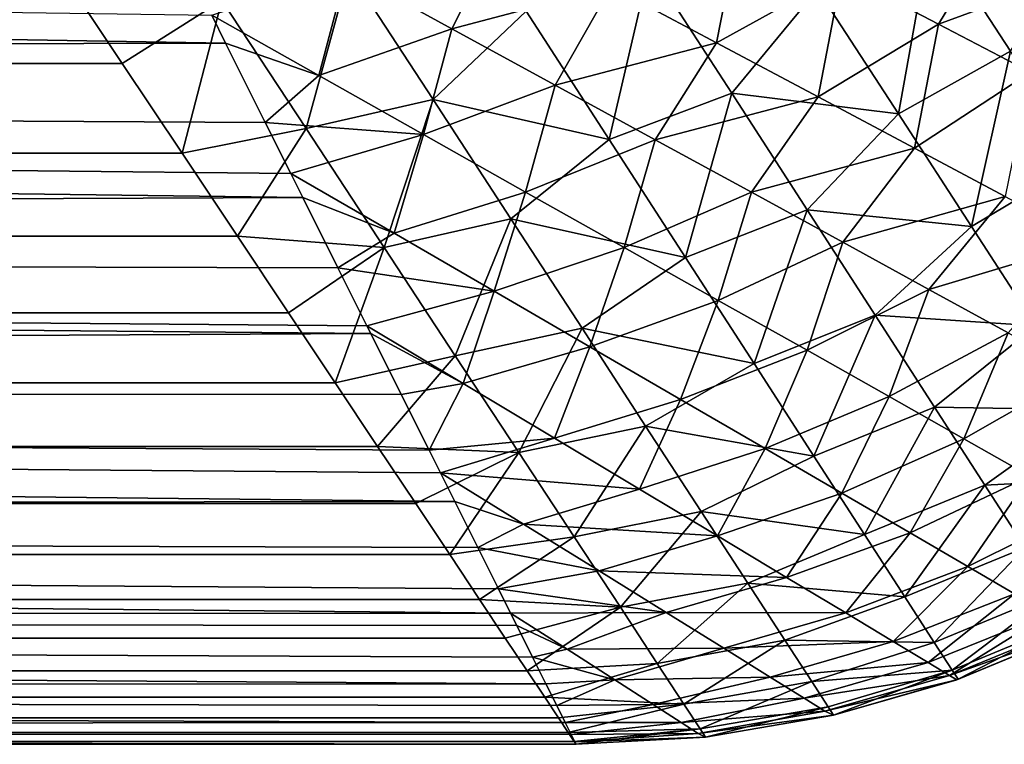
# Model space of a CAD drawing. Extents: x -551 to 551, y -297 to 194.
# Tile 104 of 163: x 497.019 to 497.87, y -194.5 to -193.873. Entities that reach past the tile are written whole.
import ezdxf

# ---------------------------------------------------------------- set-up
doc = ezdxf.new("R2010")
doc.units = 0
doc.header["$LTSCALE"] = 70.117983
for name, color, linetype in [('104', 7, 'CONTINUOUS'), ('13', 7, 'CONTINUOUS'), ('17', 7, 'CONTINUOUS'), ('24', 7, 'CONTINUOUS'), ('5', 7, 'CONTINUOUS'), ('9', 7, 'CONTINUOUS')]:
    doc.layers.add(name, color=color, linetype=linetype)

msp = doc.modelspace()

# ---------------------------------------------------------------- linework, layer by layer
at = {"layer": '104', "color": 7, "linetype": 'CONTINUOUS'}
for points in [[(497.72971, -193.83352, 0.67149), (497.86895, -193.78525, 0.7332), (497.81357, -193.87722, 0.75906), (497.72971, -193.83352, 0.67149)], [(497.86895, -193.78525, 0.7332), (497.95026, -193.82693, 0.83103), (497.81357, -193.87722, 0.75906), (497.86895, -193.78525, 0.7332)], [(497.30131, -193.83115, 0.51679), (497.43616, -193.79457, 0.51654), (497.39265, -193.88116, 0.57519), (497.30131, -193.83115, 0.51679)], [(497.43616, -193.79457, 0.51654), (497.5303, -193.8447, 0.58502), (497.39265, -193.88116, 0.57519), (497.43616, -193.79457, 0.51654)], [(497.5303, -193.8447, 0.58502), (497.64209, -193.7879, 0.59152), (497.62157, -193.89328, 0.66155), (497.5303, -193.8447, 0.58502)], [(497.64209, -193.7879, 0.59152), (497.72971, -193.83352, 0.67149), (497.62157, -193.89328, 0.66155), (497.64209, -193.7879, 0.59152)], [(497.81357, -193.87722, 0.75906), (497.95026, -193.82693, 0.83103), (497.89301, -193.91871, 0.85426), (497.81357, -193.87722, 0.75906)], [(497.18479, -193.86957, 0.54251), (497.30131, -193.83115, 0.51679), (497.27735, -193.92168, 0.59578), (497.18479, -193.86957, 0.54251)], [(497.30131, -193.83115, 0.51679), (497.39265, -193.88116, 0.57519), (497.27735, -193.92168, 0.59578), (497.30131, -193.83115, 0.51679)], [(497.62157, -193.89328, 0.66155), (497.72971, -193.83352, 0.67149), (497.7093, -193.93999, 0.74632), (497.62157, -193.89328, 0.66155)], [(497.72971, -193.83352, 0.67149), (497.81357, -193.87722, 0.75906), (497.7093, -193.93999, 0.74632), (497.72971, -193.83352, 0.67149)], [(497.39265, -193.88116, 0.57519), (497.5303, -193.8447, 0.58502), (497.48187, -193.92992, 0.64111), (497.39265, -193.88116, 0.57519)], [(497.5303, -193.8447, 0.58502), (497.62157, -193.89328, 0.66155), (497.48187, -193.92992, 0.64111), (497.5303, -193.8447, 0.58502)], [(497.19679, -193.89357, 0.56544), (497.18479, -193.86957, 0.54251), (497.27735, -193.92168, 0.59578), (497.19679, -193.89357, 0.56544)], [(497.7093, -193.93999, 0.74632), (497.81357, -193.87722, 0.75906), (497.79276, -193.98449, 0.83941), (497.7093, -193.93999, 0.74632)], [(497.81357, -193.87722, 0.75906), (497.89301, -193.91871, 0.85426), (497.79276, -193.98449, 0.83941), (497.81357, -193.87722, 0.75906)], [(497.27735, -193.92168, 0.59578), (497.39265, -193.88116, 0.57519), (497.36804, -193.97279, 0.65706), (497.27735, -193.92168, 0.59578)], [(497.39265, -193.88116, 0.57519), (497.48187, -193.92992, 0.64111), (497.36804, -193.97279, 0.65706), (497.39265, -193.88116, 0.57519)], [(497.2312, -193.9624, 0.63568), (497.19679, -193.89357, 0.56544), (497.27735, -193.92168, 0.59578), (497.2312, -193.9624, 0.63568)], [(497.48187, -193.92992, 0.64111), (497.62157, -193.89328, 0.66155), (497.56839, -193.97716, 0.71475), (497.48187, -193.92992, 0.64111)], [(497.62157, -193.89328, 0.66155), (497.7093, -193.93999, 0.74632), (497.56839, -193.97716, 0.71475), (497.62157, -193.89328, 0.66155)], [(497.2312, -193.9624, 0.63568), (497.27735, -193.92168, 0.59578), (497.36804, -193.97279, 0.65706), (497.2312, -193.9624, 0.63568)], [(497.79276, -193.98449, 0.83941), (497.89301, -193.91871, 0.85426), (497.87115, -194.02637, 0.94086), (497.79276, -193.98449, 0.83941)], [(497.36804, -193.97279, 0.65706), (497.48187, -193.92992, 0.64111), (497.45635, -194.02246, 0.72645), (497.36804, -193.97279, 0.65706)], [(497.48187, -193.92992, 0.64111), (497.56839, -193.97716, 0.71475), (497.45635, -194.02246, 0.72645), (497.48187, -193.92992, 0.64111)], [(497.56839, -193.97716, 0.71475), (497.7093, -193.93999, 0.74632), (497.65158, -194.0226, 0.7963), (497.56839, -193.97716, 0.71475)], [(497.7093, -193.93999, 0.74632), (497.79276, -193.98449, 0.83941), (497.65158, -194.0226, 0.7963), (497.7093, -193.93999, 0.74632)], [(497.25317, -194.00635, 0.68436), (497.2312, -193.9624, 0.63568), (497.36804, -193.97279, 0.65706), (497.25317, -194.00635, 0.68436)], [(497.25317, -194.00635, 0.68436), (497.36804, -193.97279, 0.65706), (497.34253, -194.05809, 0.74871), (497.25317, -194.00635, 0.68436)], [(497.36804, -193.97279, 0.65706), (497.45635, -194.02246, 0.72645), (497.34253, -194.05809, 0.74871), (497.36804, -193.97279, 0.65706)], [(497.45635, -194.02246, 0.72645), (497.56839, -193.97716, 0.71475), (497.54158, -194.07035, 0.80418), (497.45635, -194.02246, 0.72645)], [(497.56839, -193.97716, 0.71475), (497.65158, -194.0226, 0.7963), (497.54158, -194.07035, 0.80418), (497.56839, -193.97716, 0.71475)], [(497.65158, -194.0226, 0.7963), (497.79276, -193.98449, 0.83941), (497.73074, -194.06587, 0.88584), (497.65158, -194.0226, 0.7963)], [(497.79276, -193.98449, 0.83941), (497.87115, -194.02637, 0.94086), (497.73074, -194.06587, 0.88584), (497.79276, -193.98449, 0.83941)], [(497.26363, -194.02727, 0.7087), (497.25317, -194.00635, 0.68436), (497.34253, -194.05809, 0.74871), (497.26363, -194.02727, 0.7087)], [(497.34253, -194.05809, 0.74871), (497.45635, -194.02246, 0.72645), (497.42902, -194.10828, 0.82196), (497.34253, -194.05809, 0.74871)], [(497.45635, -194.02246, 0.72645), (497.54158, -194.07035, 0.80418), (497.42902, -194.10828, 0.82196), (497.45635, -194.02246, 0.72645)], [(497.54158, -194.07035, 0.80418), (497.65158, -194.0226, 0.7963), (497.62299, -194.11609, 0.8904), (497.54158, -194.07035, 0.80418)], [(497.65158, -194.0226, 0.7963), (497.73074, -194.06587, 0.88584), (497.62299, -194.11609, 0.8904), (497.65158, -194.0226, 0.7963)], [(497.29405, -194.08809, 0.78428), (497.26363, -194.02727, 0.7087), (497.34253, -194.05809, 0.74871), (497.29405, -194.08809, 0.78428)], [(497.73074, -194.06587, 0.88584), (497.87115, -194.02637, 0.94086), (497.80508, -194.10659, 0.98339), (497.73074, -194.06587, 0.88584)], [(497.87115, -194.02637, 0.94086), (497.94357, -194.06519, 1.05056), (497.80508, -194.10659, 0.98339), (497.87115, -194.02637, 0.94086)], [(497.29405, -194.08809, 0.78428), (497.34253, -194.05809, 0.74871), (497.42902, -194.10828, 0.82196), (497.29405, -194.08809, 0.78428)], [(497.62299, -194.11609, 0.8904), (497.73074, -194.06587, 0.88584), (497.69974, -194.15926, 0.98518), (497.62299, -194.11609, 0.8904)], [(497.73074, -194.06587, 0.88584), (497.80508, -194.10659, 0.98339), (497.69974, -194.15926, 0.98518), (497.73074, -194.06587, 0.88584)], [(497.80508, -194.10659, 0.98339), (497.94357, -194.06519, 1.05056), (497.87375, -194.1443, 1.08885), (497.80508, -194.10659, 0.98339)], [(497.42902, -194.10828, 0.82196), (497.54158, -194.07035, 0.80418), (497.51194, -194.15634, 0.90411), (497.42902, -194.10828, 0.82196)], [(497.54158, -194.07035, 0.80418), (497.62299, -194.11609, 0.8904), (497.51194, -194.15634, 0.90411), (497.54158, -194.07035, 0.80418)], [(497.31909, -194.13819, 0.85268), (497.29405, -194.08809, 0.78428), (497.42902, -194.10828, 0.82196), (497.31909, -194.13819, 0.85268)], [(497.31909, -194.13819, 0.85268), (497.42902, -194.10828, 0.82196), (497.40231, -194.18801, 0.93005), (497.31909, -194.13819, 0.85268)], [(497.42902, -194.10828, 0.82196), (497.51194, -194.15634, 0.90411), (497.40231, -194.18801, 0.93005), (497.42902, -194.10828, 0.82196)], [(497.69974, -194.15926, 0.98518), (497.80508, -194.10659, 0.98339), (497.77089, -194.19935, 1.08847), (497.69974, -194.15926, 0.98518)], [(497.80508, -194.10659, 0.98339), (497.87375, -194.1443, 1.08885), (497.77089, -194.19935, 1.08847), (497.80508, -194.10659, 0.98339)], [(497.51194, -194.15634, 0.90411), (497.62299, -194.11609, 0.8904), (497.59041, -194.20181, 0.99531), (497.51194, -194.15634, 0.90411)], [(497.62299, -194.11609, 0.8904), (497.69974, -194.15926, 0.98518), (497.59041, -194.20181, 0.99531), (497.62299, -194.11609, 0.8904)], [(497.32241, -194.14481, 0.8622), (497.31909, -194.13819, 0.85268), (497.40231, -194.18801, 0.93005), (497.32241, -194.14481, 0.8622)], [(497.34869, -194.19738, 0.94223), (497.32241, -194.14481, 0.8622), (497.40231, -194.18801, 0.93005), (497.34869, -194.19738, 0.94223)], [(497.77089, -194.19935, 1.08847), (497.87375, -194.1443, 1.08885), (497.83548, -194.23583, 1.20002), (497.77089, -194.19935, 1.08847)], [(497.87375, -194.1443, 1.08885), (497.93587, -194.17851, 1.20195), (497.83548, -194.23583, 1.20002), (497.87375, -194.1443, 1.08885)], [(497.40231, -194.18801, 0.93005), (497.51194, -194.15634, 0.90411), (497.48126, -194.23531, 1.01687), (497.40231, -194.18801, 0.93005)], [(497.51194, -194.15634, 0.90411), (497.59041, -194.20181, 0.99531), (497.48126, -194.23531, 1.01687), (497.51194, -194.15634, 0.90411)], [(497.59041, -194.20181, 0.99531), (497.69974, -194.15926, 0.98518), (497.66343, -194.24416, 1.09553), (497.59041, -194.20181, 0.99531)], [(497.69974, -194.15926, 0.98518), (497.77089, -194.19935, 1.08847), (497.66343, -194.24416, 1.09553), (497.69974, -194.15926, 0.98518)], [(497.83548, -194.23583, 1.20002), (497.93587, -194.17851, 1.20195), (497.89248, -194.26812, 1.31939), (497.83548, -194.23583, 1.20002)], [(497.37289, -194.24578, 1.02416), (497.34869, -194.19738, 0.94223), (497.40231, -194.18801, 0.93005), (497.37289, -194.24578, 1.02416)], [(497.37289, -194.24578, 1.02416), (497.40231, -194.18801, 0.93005), (497.48126, -194.23531, 1.01687), (497.37289, -194.24578, 1.02416)], [(497.48126, -194.23531, 1.01687), (497.59041, -194.20181, 0.99531), (497.55496, -194.27945, 1.11308), (497.48126, -194.23531, 1.01687)], [(497.59041, -194.20181, 0.99531), (497.66343, -194.24416, 1.09553), (497.55496, -194.27945, 1.11308), (497.59041, -194.20181, 0.99531)], [(497.66343, -194.24416, 1.09553), (497.77089, -194.19935, 1.08847), (497.72993, -194.28279, 1.20458), (497.66343, -194.24416, 1.09553)], [(497.77089, -194.19935, 1.08847), (497.83548, -194.23583, 1.20002), (497.72993, -194.28279, 1.20458), (497.77089, -194.19935, 1.08847)], [(497.38264, -194.26529, 1.05991), (497.37289, -194.24578, 1.02416), (497.48126, -194.23531, 1.01687), (497.38264, -194.26529, 1.05991)], [(497.38264, -194.26529, 1.05991), (497.48126, -194.23531, 1.01687), (497.55496, -194.27945, 1.11308), (497.38264, -194.26529, 1.05991)], [(497.72993, -194.28279, 1.20458), (497.83548, -194.23583, 1.20002), (497.78882, -194.31707, 1.32203), (497.72993, -194.28279, 1.20458)], [(497.83548, -194.23583, 1.20002), (497.89248, -194.26812, 1.31939), (497.78882, -194.31707, 1.32203), (497.83548, -194.23583, 1.20002)], [(497.55496, -194.27945, 1.11308), (497.66343, -194.24416, 1.09553), (497.62231, -194.3198, 1.21851), (497.55496, -194.27945, 1.11308)], [(497.66343, -194.24416, 1.09553), (497.72993, -194.28279, 1.20458), (497.62231, -194.3198, 1.21851), (497.66343, -194.24416, 1.09553)], [(497.39498, -194.28997, 1.1078), (497.38264, -194.26529, 1.05991), (497.45439, -194.30951, 1.15074), (497.39498, -194.28997, 1.1078)], [(497.38264, -194.26529, 1.05991), (497.55496, -194.27945, 1.11308), (497.45439, -194.30951, 1.15074), (497.38264, -194.26529, 1.05991)], [(497.78882, -194.31707, 1.32203), (497.89248, -194.26812, 1.31939), (497.83895, -194.34632, 1.44717), (497.78882, -194.31707, 1.32203)], [(497.89248, -194.26812, 1.31939), (497.94088, -194.29561, 1.4459), (497.83895, -194.34632, 1.44717), (497.89248, -194.26812, 1.31939)], [(497.55496, -194.27945, 1.11308), (497.62231, -194.3198, 1.21851), (497.45439, -194.30951, 1.15074), (497.55496, -194.27945, 1.11308)], [(497.62231, -194.3198, 1.21851), (497.72993, -194.28279, 1.20458), (497.68211, -194.35567, 1.33275), (497.62231, -194.3198, 1.21851)], [(497.72993, -194.28279, 1.20458), (497.78882, -194.31707, 1.32203), (497.68211, -194.35567, 1.33275), (497.72993, -194.28279, 1.20458)], [(497.41497, -194.32994, 1.19296), (497.39498, -194.28997, 1.1078), (497.45439, -194.30951, 1.15074), (497.41497, -194.32994, 1.19296)], [(497.83895, -194.34632, 1.44717), (497.94088, -194.29561, 1.4459), (497.87928, -194.36991, 1.57899), (497.83895, -194.34632, 1.44717)], [(497.41497, -194.32994, 1.19296), (497.45439, -194.30951, 1.15074), (497.51981, -194.35007, 1.25095), (497.41497, -194.32994, 1.19296)], [(497.45439, -194.30951, 1.15074), (497.62231, -194.3198, 1.21851), (497.51981, -194.35007, 1.25095), (497.45439, -194.30951, 1.15074)], [(497.62231, -194.3198, 1.21851), (497.68211, -194.35567, 1.33275), (497.51981, -194.35007, 1.25095), (497.62231, -194.3198, 1.21851)], [(497.68211, -194.35567, 1.33275), (497.78882, -194.31707, 1.32203), (497.73315, -194.38635, 1.45512), (497.68211, -194.35567, 1.33275)], [(497.78882, -194.31707, 1.32203), (497.83895, -194.34632, 1.44717), (497.73315, -194.38635, 1.45512), (497.78882, -194.31707, 1.32203)], [(497.43284, -194.36569, 1.27944), (497.41497, -194.32994, 1.19296), (497.51981, -194.35007, 1.25095), (497.43284, -194.36569, 1.27944)], [(497.73315, -194.38635, 1.45512), (497.83895, -194.34632, 1.44717), (497.7743, -194.41112, 1.58455), (497.73315, -194.38635, 1.45512)], [(497.83895, -194.34632, 1.44717), (497.87928, -194.36991, 1.57899), (497.7743, -194.41112, 1.58455), (497.83895, -194.34632, 1.44717)], [(497.43284, -194.36569, 1.27944), (497.51981, -194.35007, 1.25095), (497.57796, -194.38613, 1.3599), (497.43284, -194.36569, 1.27944)], [(497.51981, -194.35007, 1.25095), (497.68211, -194.35567, 1.33275), (497.57796, -194.38613, 1.3599), (497.51981, -194.35007, 1.25095)], [(497.68211, -194.35567, 1.33275), (497.73315, -194.38635, 1.45512), (497.57796, -194.38613, 1.3599), (497.68211, -194.35567, 1.33275)], [(497.44328, -194.38656, 1.33601), (497.43284, -194.36569, 1.27944), (497.57796, -194.38613, 1.3599), (497.44328, -194.38656, 1.33601)], [(497.7743, -194.41112, 1.58455), (497.87928, -194.36991, 1.57899), (497.80452, -194.42934, 1.71968), (497.7743, -194.41112, 1.58455)], [(497.87928, -194.36991, 1.57899), (497.90884, -194.38724, 1.71618), (497.80452, -194.42934, 1.71968), (497.87928, -194.36991, 1.57899)], [(497.44328, -194.38656, 1.33601), (497.57796, -194.38613, 1.3599), (497.49216, -194.41769, 1.43399), (497.44328, -194.38656, 1.33601)], [(497.44861, -194.39722, 1.3671), (497.44328, -194.38656, 1.33601), (497.49216, -194.41769, 1.43399), (497.44861, -194.39722, 1.3671)], [(497.57796, -194.38613, 1.3599), (497.62766, -194.41697, 1.47691), (497.49216, -194.41769, 1.43399), (497.57796, -194.38613, 1.3599)], [(497.57796, -194.38613, 1.3599), (497.73315, -194.38635, 1.45512), (497.62766, -194.41697, 1.47691), (497.57796, -194.38613, 1.3599)], [(497.73315, -194.38635, 1.45512), (497.7743, -194.41112, 1.58455), (497.62766, -194.41697, 1.47691), (497.73315, -194.38635, 1.45512)], [(497.80452, -194.42934, 1.71968), (497.90884, -194.38724, 1.71618), (497.823, -194.44049, 1.85881), (497.80452, -194.42934, 1.71968)], [(497.90884, -194.38724, 1.71618), (497.9269, -194.39784, 1.85712), (497.823, -194.44049, 1.85881), (497.90884, -194.38724, 1.71618)], [(497.46226, -194.42451, 1.45572), (497.44861, -194.39722, 1.3671), (497.49216, -194.41769, 1.43399), (497.46226, -194.42451, 1.45572)], [(497.9269, -194.39784, 1.85712), (497.93297, -194.40141, 2), (497.823, -194.44049, 1.85881), (497.9269, -194.39784, 1.85712)], [(497.93297, -194.40141, 2), (497.82922, -194.44425, 2), (497.823, -194.44049, 1.85881), (497.93297, -194.40141, 2)], [(497.62766, -194.41697, 1.47691), (497.7743, -194.41112, 1.58455), (497.66775, -194.44188, 1.60094), (497.62766, -194.41697, 1.47691)], [(497.7743, -194.41112, 1.58455), (497.80452, -194.42934, 1.71968), (497.66775, -194.44188, 1.60094), (497.7743, -194.41112, 1.58455)], [(497.46226, -194.42451, 1.45572), (497.49216, -194.41769, 1.43399), (497.53342, -194.44421, 1.53857), (497.46226, -194.42451, 1.45572)], [(497.4738, -194.44761, 1.54522), (497.46226, -194.42451, 1.45572), (497.53342, -194.44421, 1.53857), (497.4738, -194.44761, 1.54522)], [(497.49216, -194.41769, 1.43399), (497.62766, -194.41697, 1.47691), (497.53342, -194.44421, 1.53857), (497.49216, -194.41769, 1.43399)], [(497.62766, -194.41697, 1.47691), (497.66775, -194.44188, 1.60094), (497.53342, -194.44421, 1.53857), (497.62766, -194.41697, 1.47691)], [(497.66775, -194.44188, 1.60094), (497.80452, -194.42934, 1.71968), (497.69722, -194.4602, 1.73062), (497.66775, -194.44188, 1.60094)], [(497.80452, -194.42934, 1.71968), (497.823, -194.44049, 1.85881), (497.69722, -194.4602, 1.73062), (497.80452, -194.42934, 1.71968)], [(497.53342, -194.44421, 1.53857), (497.66775, -194.44188, 1.60094), (497.56656, -194.46552, 1.64869), (497.53342, -194.44421, 1.53857)], [(497.66775, -194.44188, 1.60094), (497.69722, -194.4602, 1.73062), (497.56656, -194.46552, 1.64869), (497.66775, -194.44188, 1.60094)], [(497.69722, -194.4602, 1.73062), (497.823, -194.44049, 1.85881), (497.71525, -194.47142, 1.86428), (497.69722, -194.4602, 1.73062)], [(497.823, -194.44049, 1.85881), (497.82922, -194.44425, 2), (497.71525, -194.47142, 1.86428), (497.823, -194.44049, 1.85881)], [(497.48324, -194.46648, 1.63536), (497.4738, -194.44761, 1.54522), (497.53342, -194.44421, 1.53857), (497.48324, -194.46648, 1.63536)], [(497.48324, -194.46648, 1.63536), (497.53342, -194.44421, 1.53857), (497.56656, -194.46552, 1.64869), (497.48324, -194.46648, 1.63536)], [(497.82922, -194.44425, 2), (497.72252, -194.47493, 2), (497.71525, -194.47142, 1.86428), (497.82922, -194.44425, 2)], [(497.49058, -194.48115, 1.72608), (497.48324, -194.46648, 1.63536), (497.56656, -194.46552, 1.64869), (497.49058, -194.48115, 1.72608)], [(497.49058, -194.48115, 1.72608), (497.56656, -194.46552, 1.64869), (497.59083, -194.48113, 1.76321), (497.49058, -194.48115, 1.72608)], [(497.56656, -194.46552, 1.64869), (497.69722, -194.4602, 1.73062), (497.59083, -194.48113, 1.76321), (497.56656, -194.46552, 1.64869)], [(497.69722, -194.4602, 1.73062), (497.71525, -194.47142, 1.86428), (497.59083, -194.48113, 1.76321), (497.69722, -194.4602, 1.73062)], [(497.59083, -194.48113, 1.76321), (497.71525, -194.47142, 1.86428), (497.60565, -194.49066, 1.88082), (497.59083, -194.48113, 1.76321)], [(497.71525, -194.47142, 1.86428), (497.72252, -194.47493, 2), (497.60565, -194.49066, 1.88082), (497.71525, -194.47142, 1.86428)], [(497.72252, -194.47493, 2), (497.61196, -194.49371, 2), (497.60565, -194.49066, 1.88082), (497.72252, -194.47493, 2)], [(497.49581, -194.49163, 1.81718), (497.49058, -194.48115, 1.72608), (497.59083, -194.48113, 1.76321), (497.49581, -194.49163, 1.81718)], [(497.49581, -194.49163, 1.81718), (497.59083, -194.48113, 1.76321), (497.60565, -194.49066, 1.88082), (497.49581, -194.49163, 1.81718)], [(497.49895, -194.4979, 1.90842), (497.49581, -194.49163, 1.81718), (497.60565, -194.49066, 1.88082), (497.49895, -194.4979, 1.90842)], [(497.61196, -194.49371, 2), (497.49895, -194.4979, 1.90842), (497.60565, -194.49066, 1.88082), (497.61196, -194.49371, 2)], [(497.61196, -194.49371, 2), (497.5, -194.5, 2), (497.49895, -194.4979, 1.90842), (497.61196, -194.49371, 2)]]:
    msp.add_3dface(points, dxfattribs=at)
at = {"layer": '13', "color": 7, "linetype": 'CONTINUOUS'}
for points in [[(-497.05201, -193.82802, 45.39218), (-497.10751, -193.91126, 45.28489), (497.05201, -193.82802, 45.39218), (-497.05201, -193.82802, 45.39218)], [(497.05201, -193.82802, 45.39218), (-497.10751, -193.91126, 45.28489), (497.10751, -193.91126, 45.28489), (497.05201, -193.82802, 45.39218)], [(-497.13838, -193.95757, 45.22056), (-497.1592, -193.98879, 45.17508), (497.10751, -193.91126, 45.28489), (-497.13838, -193.95757, 45.22056)], [(497.10751, -193.91126, 45.28489), (-497.1592, -193.98879, 45.17508), (497.1592, -193.98879, 45.17508), (497.10751, -193.91126, 45.28489)], [(-497.10751, -193.91126, 45.28489), (-497.13838, -193.95757, 45.22056), (497.10751, -193.91126, 45.28489), (-497.10751, -193.91126, 45.28489)], [(-497.1592, -193.98879, 45.17508), (-497.20708, -194.06062, 45.06309), (497.1592, -193.98879, 45.17508), (-497.1592, -193.98879, 45.17508)], [(497.1592, -193.98879, 45.17508), (-497.20708, -194.06062, 45.06309), (497.20708, -194.06062, 45.06309), (497.1592, -193.98879, 45.17508)], [(-497.20708, -194.06062, 45.06309), (-497.2512, -194.1268, 44.94911), (497.20708, -194.06062, 45.06309), (-497.20708, -194.06062, 45.06309)], [(497.20708, -194.06062, 45.06309), (-497.2512, -194.1268, 44.94911), (497.2512, -194.1268, 44.94911), (497.20708, -194.06062, 45.06309)], [(-497.26521, -194.14781, 44.91035), (-497.29158, -194.18736, 44.83345), (497.2512, -194.1268, 44.94911), (-497.26521, -194.14781, 44.91035)], [(497.2512, -194.1268, 44.94911), (-497.29158, -194.18736, 44.83345), (497.29158, -194.18736, 44.83345), (497.2512, -194.1268, 44.94911)], [(-497.2512, -194.1268, 44.94911), (-497.26521, -194.14781, 44.91035), (497.2512, -194.1268, 44.94911), (-497.2512, -194.1268, 44.94911)], [(-497.29158, -194.18736, 44.83345), (-497.32825, -194.24238, 44.71629), (497.29158, -194.18736, 44.83345), (-497.29158, -194.18736, 44.83345)], [(497.29158, -194.18736, 44.83345), (-497.32825, -194.24238, 44.71629), (497.32825, -194.24238, 44.71629), (497.29158, -194.18736, 44.83345)], [(-497.32825, -194.24238, 44.71629), (-497.36127, -194.2919, 44.59785), (497.32825, -194.24238, 44.71629), (-497.32825, -194.24238, 44.71629)], [(497.32825, -194.24238, 44.71629), (-497.36127, -194.2919, 44.59785), (497.36127, -194.2919, 44.59785), (497.32825, -194.24238, 44.71629)], [(-497.38634, -194.32951, 44.49692), (-497.39066, -194.33599, 44.47835), (497.36127, -194.2919, 44.59785), (-497.38634, -194.32951, 44.49692)], [(497.36127, -194.2919, 44.59785), (-497.39066, -194.33599, 44.47835), (497.39066, -194.33599, 44.47835), (497.36127, -194.2919, 44.59785)], [(-497.36127, -194.2919, 44.59785), (-497.38634, -194.32951, 44.49692), (497.36127, -194.2919, 44.59785), (-497.36127, -194.2919, 44.59785)], [(-497.39066, -194.33599, 44.47835), (-497.41648, -194.37472, 44.35788), (497.39066, -194.33599, 44.47835), (-497.39066, -194.33599, 44.47835)], [(497.39066, -194.33599, 44.47835), (-497.41648, -194.37472, 44.35788), (497.41648, -194.37472, 44.35788), (497.39066, -194.33599, 44.47835)], [(-497.41648, -194.37472, 44.35788), (-497.43876, -194.40814, 44.23669), (497.41648, -194.37472, 44.35788), (-497.41648, -194.37472, 44.35788)], [(497.41648, -194.37472, 44.35788), (-497.43876, -194.40814, 44.23669), (497.43876, -194.40814, 44.23669), (497.41648, -194.37472, 44.35788)], [(-497.43876, -194.40814, 44.23669), (-497.45755, -194.43633, 44.1148), (497.43876, -194.40814, 44.23669), (-497.43876, -194.40814, 44.23669)], [(497.43876, -194.40814, 44.23669), (-497.45755, -194.43633, 44.1148), (497.45755, -194.43633, 44.1148), (497.43876, -194.40814, 44.23669)], [(-497.45755, -194.43633, 44.1148), (-497.47287, -194.4593, 43.99247), (497.45755, -194.43633, 44.1148), (-497.45755, -194.43633, 44.1148)], [(497.45755, -194.43633, 44.1148), (-497.47287, -194.4593, 43.99247), (497.47287, -194.4593, 43.99247), (497.45755, -194.43633, 44.1148)], [(-497.47287, -194.4593, 43.99247), (-497.48476, -194.47714, 43.86967), (497.47287, -194.4593, 43.99247), (-497.47287, -194.4593, 43.99247)], [(497.47287, -194.4593, 43.99247), (-497.48476, -194.47714, 43.86967), (497.48476, -194.47714, 43.86967), (497.47287, -194.4593, 43.99247)], [(-497.48476, -194.47714, 43.86967), (-497.49323, -194.48984, 43.74668), (497.48476, -194.47714, 43.86967), (-497.48476, -194.47714, 43.86967)], [(497.48476, -194.47714, 43.86967), (-497.49323, -194.48984, 43.74668), (497.49323, -194.48984, 43.74668), (497.48476, -194.47714, 43.86967)], [(-497.49323, -194.48984, 43.74668), (-497.4983, -194.49745, 43.62364), (497.49323, -194.48984, 43.74668), (-497.49323, -194.48984, 43.74668)], [(497.49323, -194.48984, 43.74668), (-497.4983, -194.49745, 43.62364), (497.4983, -194.49745, 43.62364), (497.49323, -194.48984, 43.74668)], [(-497.5, -194.5, 43.5), (497.5, -194.5, 43.5), (497.4983, -194.49745, 43.62364), (-497.5, -194.5, 43.5)], [(-497.4983, -194.49745, 43.62364), (-497.5, -194.5, 43.5), (497.4983, -194.49745, 43.62364), (-497.4983, -194.49745, 43.62364)]]:
    msp.add_3dface(points, dxfattribs=at)
at = {"layer": '17', "color": 7, "linetype": 'CONTINUOUS'}
for points in [[(488.5, -193.91421, 0.58579), (488.5, -193.74698, 0.43634), (497.19679, -193.89357, 0.56544), (488.5, -193.91421, 0.58579)], [(497.19679, -193.89357, 0.56544), (488.5, -193.74698, 0.43634), (497.18479, -193.86957, 0.54251), (497.19679, -193.89357, 0.56544)], [(497.2312, -193.9624, 0.63568), (488.5, -193.91421, 0.58579), (497.19679, -193.89357, 0.56544), (497.2312, -193.9624, 0.63568)], [(488.5, -194.06366, 0.75302), (488.5, -193.91421, 0.58579), (497.26363, -194.02727, 0.7087), (488.5, -194.06366, 0.75302)], [(497.26363, -194.02727, 0.7087), (488.5, -193.91421, 0.58579), (497.25317, -194.00635, 0.68436), (497.26363, -194.02727, 0.7087)], [(497.25317, -194.00635, 0.68436), (488.5, -193.91421, 0.58579), (497.2312, -193.9624, 0.63568), (497.25317, -194.00635, 0.68436)], [(497.29405, -194.08809, 0.78428), (488.5, -194.06366, 0.75302), (497.26363, -194.02727, 0.7087), (497.29405, -194.08809, 0.78428)], [(488.5, -194.19345, 0.93594), (488.5, -194.06366, 0.75302), (497.32241, -194.14481, 0.8622), (488.5, -194.19345, 0.93594)], [(497.32241, -194.14481, 0.8622), (488.5, -194.06366, 0.75302), (497.31909, -194.13819, 0.85268), (497.32241, -194.14481, 0.8622)], [(497.31909, -194.13819, 0.85268), (488.5, -194.06366, 0.75302), (497.29405, -194.08809, 0.78428), (497.31909, -194.13819, 0.85268)], [(497.34869, -194.19738, 0.94223), (488.5, -194.19345, 0.93594), (497.32241, -194.14481, 0.8622), (497.34869, -194.19738, 0.94223)], [(488.5, -194.30194, 1.13224), (488.5, -194.19345, 0.93594), (497.39498, -194.28997, 1.1078), (488.5, -194.30194, 1.13224)], [(497.39498, -194.28997, 1.1078), (488.5, -194.19345, 0.93594), (497.38264, -194.26529, 1.05991), (497.39498, -194.28997, 1.1078)], [(497.38264, -194.26529, 1.05991), (488.5, -194.19345, 0.93594), (497.37289, -194.24578, 1.02416), (497.38264, -194.26529, 1.05991)], [(497.37289, -194.24578, 1.02416), (488.5, -194.19345, 0.93594), (497.34869, -194.19738, 0.94223), (497.37289, -194.24578, 1.02416)], [(497.41497, -194.32994, 1.19296), (488.5, -194.30194, 1.13224), (497.39498, -194.28997, 1.1078), (497.41497, -194.32994, 1.19296)], [(488.5, -194.38777, 1.33944), (488.5, -194.30194, 1.13224), (497.44328, -194.38656, 1.33601), (488.5, -194.38777, 1.33944)], [(497.44328, -194.38656, 1.33601), (488.5, -194.30194, 1.13224), (497.43284, -194.36569, 1.27944), (497.44328, -194.38656, 1.33601)], [(497.43284, -194.36569, 1.27944), (488.5, -194.30194, 1.13224), (497.41497, -194.32994, 1.19296), (497.43284, -194.36569, 1.27944)], [(497.44861, -194.39722, 1.3671), (488.5, -194.38777, 1.33944), (497.44328, -194.38656, 1.33601), (497.44861, -194.39722, 1.3671)], [(488.5, -194.44986, 1.55496), (488.5, -194.38777, 1.33944), (497.4738, -194.44761, 1.54522), (488.5, -194.44986, 1.55496)], [(497.4738, -194.44761, 1.54522), (488.5, -194.38777, 1.33944), (497.46226, -194.42451, 1.45572), (497.4738, -194.44761, 1.54522)], [(497.46226, -194.42451, 1.45572), (488.5, -194.38777, 1.33944), (497.44861, -194.39722, 1.3671), (497.46226, -194.42451, 1.45572)], [(497.48324, -194.46648, 1.63536), (488.5, -194.44986, 1.55496), (497.4738, -194.44761, 1.54522), (497.48324, -194.46648, 1.63536)], [(488.5, -194.48742, 1.77607), (488.5, -194.44986, 1.55496), (497.49058, -194.48115, 1.72608), (488.5, -194.48742, 1.77607)], [(497.49058, -194.48115, 1.72608), (488.5, -194.44986, 1.55496), (497.48324, -194.46648, 1.63536), (497.49058, -194.48115, 1.72608)], [(497.49581, -194.49163, 1.81718), (488.5, -194.48742, 1.77607), (497.49058, -194.48115, 1.72608), (497.49581, -194.49163, 1.81718)], [(497.5, -194.5, 2), (488.5, -194.5, 2), (488.5, -194.48742, 1.77607), (497.5, -194.5, 2)], [(497.5, -194.5, 2), (488.5, -194.48742, 1.77607), (497.49895, -194.4979, 1.90842), (497.5, -194.5, 2)], [(497.49895, -194.4979, 1.90842), (488.5, -194.48742, 1.77607), (497.49581, -194.49163, 1.81718), (497.49895, -194.4979, 1.90842)]]:
    msp.add_3dface(points, dxfattribs=at)
at = {"layer": '24', "color": 7, "linetype": 'CONTINUOUS'}
for points in [[(497.7088, -193.84692, 45.12821), (497.77876, -193.95476, 44.95716), (497.80736, -193.79571, 45.09407), (497.7088, -193.84692, 45.12821)], [(497.80736, -193.79571, 45.09407), (497.77876, -193.95476, 44.95716), (497.87576, -193.90049, 44.92677), (497.80736, -193.79571, 45.09407)], [(497.80736, -193.79571, 45.09407), (497.87576, -193.90049, 44.92677), (497.93979, -193.79929, 44.95646), (497.80736, -193.79571, 45.09407)], [(497.05201, -193.82802, 45.39218), (497.10751, -193.91126, 45.28489), (497.19357, -193.85669, 45.34706), (497.05201, -193.82802, 45.39218)], [(497.45679, -193.86615, 45.25866), (497.52869, -193.97711, 45.0974), (497.56345, -193.82715, 45.2441), (497.45679, -193.86615, 45.25866)], [(497.56345, -193.82715, 45.2441), (497.52869, -193.97711, 45.0974), (497.63455, -193.93696, 45.08505), (497.56345, -193.82715, 45.2441)], [(497.56345, -193.82715, 45.2441), (497.63455, -193.93696, 45.08505), (497.7088, -193.84692, 45.12821), (497.56345, -193.82715, 45.2441)], [(497.19357, -193.85669, 45.34706), (497.26648, -193.96759, 45.19595), (497.30383, -193.83102, 45.35182), (497.19357, -193.85669, 45.34706)], [(497.30383, -193.83102, 45.35182), (497.26648, -193.96759, 45.19595), (497.37636, -193.94236, 45.20182), (497.30383, -193.83102, 45.35182)], [(497.30383, -193.83102, 45.35182), (497.37636, -193.94236, 45.20182), (497.45679, -193.86615, 45.25866), (497.30383, -193.83102, 45.35182)], [(497.7088, -193.84692, 45.12821), (497.63455, -193.93696, 45.08505), (497.77876, -193.95476, 44.95716), (497.7088, -193.84692, 45.12821)], [(497.10751, -193.91126, 45.28489), (497.1592, -193.98879, 45.17508), (497.19357, -193.85669, 45.34706), (497.10751, -193.91126, 45.28489)], [(497.19357, -193.85669, 45.34706), (497.1592, -193.98879, 45.17508), (497.26648, -193.96759, 45.19595), (497.19357, -193.85669, 45.34706)], [(497.45679, -193.86615, 45.25866), (497.37636, -193.94236, 45.20182), (497.52869, -193.97711, 45.0974), (497.45679, -193.86615, 45.25866)], [(497.77876, -193.95476, 44.95716), (497.84196, -194.05229, 44.77476), (497.87576, -193.90049, 44.92677), (497.77876, -193.95476, 44.95716)], [(497.87576, -193.90049, 44.92677), (497.84196, -194.05229, 44.77476), (497.93757, -193.9953, 44.7483), (497.87576, -193.90049, 44.92677)], [(497.52869, -193.97711, 45.0974), (497.59462, -194.07897, 44.92578), (497.63455, -193.93696, 45.08505), (497.52869, -193.97711, 45.0974)], [(497.63455, -193.93696, 45.08505), (497.59462, -194.07897, 44.92578), (497.69983, -194.03792, 44.9155), (497.63455, -193.93696, 45.08505)], [(497.63455, -193.93696, 45.08505), (497.69983, -194.03792, 44.9155), (497.77876, -193.95476, 44.95716), (497.63455, -193.93696, 45.08505)], [(497.26648, -193.96759, 45.19595), (497.33398, -194.07031, 45.03568), (497.37636, -193.94236, 45.20182), (497.26648, -193.96759, 45.19595)], [(497.37636, -193.94236, 45.20182), (497.33398, -194.07031, 45.03568), (497.44365, -194.04573, 45.04237), (497.37636, -193.94236, 45.20182)], [(497.37636, -193.94236, 45.20182), (497.44365, -194.04573, 45.04237), (497.52869, -193.97711, 45.0974), (497.37636, -193.94236, 45.20182)], [(497.77876, -193.95476, 44.95716), (497.69983, -194.03792, 44.9155), (497.84196, -194.05229, 44.77476), (497.77876, -193.95476, 44.95716)], [(497.1592, -193.98879, 45.17508), (497.20708, -194.06062, 45.06309), (497.26648, -193.96759, 45.19595), (497.1592, -193.98879, 45.17508)], [(497.26648, -193.96759, 45.19595), (497.20708, -194.06062, 45.06309), (497.33398, -194.07031, 45.03568), (497.26648, -193.96759, 45.19595)], [(497.52869, -193.97711, 45.0974), (497.44365, -194.04573, 45.04237), (497.59462, -194.07897, 44.92578), (497.52869, -193.97711, 45.0974)], [(497.84196, -194.05229, 44.77476), (497.89754, -194.13813, 44.58161), (497.93757, -193.9953, 44.7483), (497.84196, -194.05229, 44.77476)], [(497.59462, -194.07897, 44.92578), (497.65388, -194.1706, 44.7442), (497.69983, -194.03792, 44.9155), (497.59462, -194.07897, 44.92578)], [(497.69983, -194.03792, 44.9155), (497.65388, -194.1706, 44.7442), (497.75859, -194.12886, 44.73585), (497.69983, -194.03792, 44.9155)], [(497.69983, -194.03792, 44.9155), (497.75859, -194.12886, 44.73585), (497.84196, -194.05229, 44.77476), (497.69983, -194.03792, 44.9155)], [(497.33398, -194.07031, 45.03568), (497.3955, -194.16397, 44.8666), (497.44365, -194.04573, 45.04237), (497.33398, -194.07031, 45.03568)], [(497.44365, -194.04573, 45.04237), (497.3955, -194.16397, 44.8666), (497.50511, -194.14021, 44.87376), (497.44365, -194.04573, 45.04237)], [(497.44365, -194.04573, 45.04237), (497.50511, -194.14021, 44.87376), (497.59462, -194.07897, 44.92578), (497.44365, -194.04573, 45.04237)], [(497.84196, -194.05229, 44.77476), (497.75859, -194.12886, 44.73585), (497.89754, -194.13813, 44.58161), (497.84196, -194.05229, 44.77476)], [(497.20708, -194.06062, 45.06309), (497.2512, -194.1268, 44.94911), (497.33398, -194.07031, 45.03568), (497.20708, -194.06062, 45.06309)], [(497.2512, -194.1268, 44.94911), (497.29158, -194.18736, 44.83345), (497.33398, -194.07031, 45.03568), (497.2512, -194.1268, 44.94911)], [(497.33398, -194.07031, 45.03568), (497.29158, -194.18736, 44.83345), (497.3955, -194.16397, 44.8666), (497.33398, -194.07031, 45.03568)], [(497.59462, -194.07897, 44.92578), (497.50511, -194.14021, 44.87376), (497.65388, -194.1706, 44.7442), (497.59462, -194.07897, 44.92578)], [(497.65388, -194.1706, 44.7442), (497.70575, -194.25082, 44.55329), (497.75859, -194.12886, 44.73585), (497.65388, -194.1706, 44.7442)], [(497.75859, -194.12886, 44.73585), (497.70575, -194.25082, 44.55329), (497.81008, -194.2086, 44.5467), (497.75859, -194.12886, 44.73585)], [(497.75859, -194.12886, 44.73585), (497.81008, -194.2086, 44.5467), (497.89754, -194.13813, 44.58161), (497.75859, -194.12886, 44.73585)], [(497.3955, -194.16397, 44.8666), (497.45046, -194.24767, 44.68921), (497.50511, -194.14021, 44.87376), (497.3955, -194.16397, 44.8666)], [(497.50511, -194.14021, 44.87376), (497.45046, -194.24767, 44.68921), (497.56013, -194.22484, 44.69644), (497.50511, -194.14021, 44.87376)], [(497.50511, -194.14021, 44.87376), (497.56013, -194.22484, 44.69644), (497.65388, -194.1706, 44.7442), (497.50511, -194.14021, 44.87376)], [(497.89754, -194.13813, 44.58161), (497.81008, -194.2086, 44.5467), (497.94462, -194.21086, 44.37864), (497.89754, -194.13813, 44.58161)], [(497.29158, -194.18736, 44.83345), (497.32825, -194.24238, 44.71629), (497.3955, -194.16397, 44.8666), (497.29158, -194.18736, 44.83345)], [(497.3955, -194.16397, 44.8666), (497.32825, -194.24238, 44.71629), (497.45046, -194.24767, 44.68921), (497.3955, -194.16397, 44.8666)], [(497.65388, -194.1706, 44.7442), (497.56013, -194.22484, 44.69644), (497.70575, -194.25082, 44.55329), (497.65388, -194.1706, 44.7442)], [(497.70575, -194.25082, 44.55329), (497.74948, -194.31849, 44.35393), (497.81008, -194.2086, 44.5467), (497.70575, -194.25082, 44.55329)], [(497.81008, -194.2086, 44.5467), (497.74948, -194.31849, 44.35393), (497.85354, -194.27592, 44.34893), (497.81008, -194.2086, 44.5467)], [(497.81008, -194.2086, 44.5467), (497.85354, -194.27592, 44.34893), (497.94462, -194.21086, 44.37864), (497.81008, -194.2086, 44.5467)], [(497.94462, -194.21086, 44.37864), (497.85354, -194.27592, 44.34893), (497.98235, -194.26915, 44.16714), (497.94462, -194.21086, 44.37864)], [(497.45046, -194.24767, 44.68921), (497.49827, -194.32049, 44.50415), (497.56013, -194.22484, 44.69644), (497.45046, -194.24767, 44.68921)], [(497.56013, -194.22484, 44.69644), (497.49827, -194.32049, 44.50415), (497.6081, -194.29864, 44.51104), (497.56013, -194.22484, 44.69644)], [(497.56013, -194.22484, 44.69644), (497.6081, -194.29864, 44.51104), (497.70575, -194.25082, 44.55329), (497.56013, -194.22484, 44.69644)], [(497.32825, -194.24238, 44.71629), (497.36127, -194.2919, 44.59785), (497.45046, -194.24767, 44.68921), (497.32825, -194.24238, 44.71629)], [(497.36127, -194.2919, 44.59785), (497.39066, -194.33599, 44.47835), (497.45046, -194.24767, 44.68921), (497.36127, -194.2919, 44.59785)], [(497.45046, -194.24767, 44.68921), (497.39066, -194.33599, 44.47835), (497.49827, -194.32049, 44.50415), (497.45046, -194.24767, 44.68921)], [(497.70575, -194.25082, 44.55329), (497.6081, -194.29864, 44.51104), (497.74948, -194.31849, 44.35393), (497.70575, -194.25082, 44.55329)], [(497.85354, -194.27592, 44.34893), (497.88826, -194.3297, 44.14374), (497.98235, -194.26915, 44.16714), (497.85354, -194.27592, 44.34893)], [(497.74948, -194.31849, 44.35393), (497.78438, -194.37248, 44.14732), (497.85354, -194.27592, 44.34893), (497.74948, -194.31849, 44.35393)], [(497.85354, -194.27592, 44.34893), (497.78438, -194.37248, 44.14732), (497.88826, -194.3297, 44.14374), (497.85354, -194.27592, 44.34893)], [(497.49827, -194.32049, 44.50415), (497.53835, -194.38155, 44.31226), (497.6081, -194.29864, 44.51104), (497.49827, -194.32049, 44.50415)], [(497.6081, -194.29864, 44.51104), (497.53835, -194.38155, 44.31226), (497.64839, -194.36065, 44.3184), (497.6081, -194.29864, 44.51104)], [(497.6081, -194.29864, 44.51104), (497.64839, -194.36065, 44.3184), (497.74948, -194.31849, 44.35393), (497.6081, -194.29864, 44.51104)], [(497.39066, -194.33599, 44.47835), (497.41648, -194.37472, 44.35788), (497.49827, -194.32049, 44.50415), (497.39066, -194.33599, 44.47835)], [(497.49827, -194.32049, 44.50415), (497.41648, -194.37472, 44.35788), (497.53835, -194.38155, 44.31226), (497.49827, -194.32049, 44.50415)], [(497.74948, -194.31849, 44.35393), (497.64839, -194.36065, 44.3184), (497.78438, -194.37248, 44.14732), (497.74948, -194.31849, 44.35393)], [(497.78438, -194.37248, 44.14732), (497.80982, -194.41183, 43.93492), (497.88826, -194.3297, 44.14374), (497.78438, -194.37248, 44.14732)], [(497.88826, -194.3297, 44.14374), (497.80982, -194.41183, 43.93492), (497.91359, -194.36893, 43.93263), (497.88826, -194.3297, 44.14374)], [(497.53835, -194.38155, 44.31226), (497.57017, -194.43003, 44.11459), (497.64839, -194.36065, 44.3184), (497.53835, -194.38155, 44.31226)], [(497.64839, -194.36065, 44.3184), (497.57017, -194.43003, 44.11459), (497.68044, -194.40998, 44.11959), (497.64839, -194.36065, 44.3184)], [(497.64839, -194.36065, 44.3184), (497.68044, -194.40998, 44.11959), (497.78438, -194.37248, 44.14732), (497.64839, -194.36065, 44.3184)], [(497.78438, -194.37248, 44.14732), (497.68044, -194.40998, 44.11959), (497.80982, -194.41183, 43.93492), (497.78438, -194.37248, 44.14732)], [(497.80982, -194.41183, 43.93492), (497.82529, -194.43577, 43.7185), (497.91359, -194.36893, 43.93263), (497.80982, -194.41183, 43.93492)], [(497.91359, -194.36893, 43.93263), (497.82529, -194.43577, 43.7185), (497.92901, -194.3928, 43.71738), (497.91359, -194.36893, 43.93263)], [(497.41648, -194.37472, 44.35788), (497.43876, -194.40814, 44.23669), (497.53835, -194.38155, 44.31226), (497.41648, -194.37472, 44.35788)], [(497.43876, -194.40814, 44.23669), (497.45755, -194.43633, 44.1148), (497.53835, -194.38155, 44.31226), (497.43876, -194.40814, 44.23669)], [(497.53835, -194.38155, 44.31226), (497.45755, -194.43633, 44.1148), (497.57017, -194.43003, 44.11459), (497.53835, -194.38155, 44.31226)], [(497.82529, -194.43577, 43.7185), (497.83049, -194.44381, 43.5), (497.92901, -194.3928, 43.71738), (497.82529, -194.43577, 43.7185)], [(497.83049, -194.44381, 43.5), (497.93419, -194.40082, 43.5), (497.92901, -194.3928, 43.71738), (497.83049, -194.44381, 43.5)], [(497.57017, -194.43003, 44.11459), (497.59326, -194.46521, 43.91236), (497.68044, -194.40998, 44.11959), (497.57017, -194.43003, 44.11459)], [(497.68044, -194.40998, 44.11959), (497.59326, -194.46521, 43.91236), (497.70374, -194.44583, 43.91589), (497.68044, -194.40998, 44.11959)], [(497.68044, -194.40998, 44.11959), (497.70374, -194.44583, 43.91589), (497.80982, -194.41183, 43.93492), (497.68044, -194.40998, 44.11959)], [(497.80982, -194.41183, 43.93492), (497.70374, -194.44583, 43.91589), (497.82529, -194.43577, 43.7185), (497.80982, -194.41183, 43.93492)], [(497.45755, -194.43633, 44.1148), (497.47287, -194.4593, 43.99247), (497.57017, -194.43003, 44.11459), (497.45755, -194.43633, 44.1148)], [(497.57017, -194.43003, 44.11459), (497.47287, -194.4593, 43.99247), (497.59326, -194.46521, 43.91236), (497.57017, -194.43003, 44.11459)], [(497.70374, -194.44583, 43.91589), (497.71788, -194.4676, 43.70881), (497.82529, -194.43577, 43.7185), (497.70374, -194.44583, 43.91589)], [(497.71788, -194.4676, 43.70881), (497.72263, -194.4749, 43.5), (497.82529, -194.43577, 43.7185), (497.71788, -194.4676, 43.70881)], [(497.72263, -194.4749, 43.5), (497.83049, -194.44381, 43.5), (497.82529, -194.43577, 43.7185), (497.72263, -194.4749, 43.5)], [(497.59326, -194.46521, 43.91236), (497.60727, -194.48656, 43.70698), (497.70374, -194.44583, 43.91589), (497.59326, -194.46521, 43.91236)], [(497.70374, -194.44583, 43.91589), (497.60727, -194.48656, 43.70698), (497.71788, -194.4676, 43.70881), (497.70374, -194.44583, 43.91589)], [(497.47287, -194.4593, 43.99247), (497.48476, -194.47714, 43.86967), (497.59326, -194.46521, 43.91236), (497.47287, -194.4593, 43.99247)], [(497.48476, -194.47714, 43.86967), (497.49323, -194.48984, 43.74668), (497.59326, -194.46521, 43.91236), (497.48476, -194.47714, 43.86967)], [(497.59326, -194.46521, 43.91236), (497.49323, -194.48984, 43.74668), (497.60727, -194.48656, 43.70698), (497.59326, -194.46521, 43.91236)], [(497.60727, -194.48656, 43.70698), (497.61196, -194.49371, 43.5), (497.71788, -194.4676, 43.70881), (497.60727, -194.48656, 43.70698)], [(497.61196, -194.49371, 43.5), (497.72263, -194.4749, 43.5), (497.71788, -194.4676, 43.70881), (497.61196, -194.49371, 43.5)], [(497.49323, -194.48984, 43.74668), (497.4983, -194.49745, 43.62364), (497.60727, -194.48656, 43.70698), (497.49323, -194.48984, 43.74668)], [(497.4983, -194.49745, 43.62364), (497.5, -194.5, 43.5), (497.60727, -194.48656, 43.70698), (497.4983, -194.49745, 43.62364)], [(497.5, -194.5, 43.5), (497.61196, -194.49371, 43.5), (497.60727, -194.48656, 43.70698), (497.5, -194.5, 43.5)]]:
    msp.add_3dface(points, dxfattribs=at)
at = {"layer": '5', "color": 7, "linetype": 'CONTINUOUS'}
for points in [[(497.5, -194.5, 43.5), (-497.5, -194.5, 43.5), (483.5, -194.5, 31), (497.5, -194.5, 43.5)], [(484.05983, -194.5, 30.96856), (497.5, -194.5, 43.5), (483.5, -194.5, 31), (484.05983, -194.5, 30.96856)], [(484.61261, -194.5, 30.87464), (497.5, -194.5, 43.5), (484.05983, -194.5, 30.96856), (484.61261, -194.5, 30.87464)], [(485.1514, -194.5, 30.71942), (497.5, -194.5, 43.5), (484.61261, -194.5, 30.87464), (485.1514, -194.5, 30.71942)], [(485.66942, -194.5, 30.50484), (497.5, -194.5, 43.5), (485.1514, -194.5, 30.71942), (485.66942, -194.5, 30.50484)], [(486.16016, -194.5, 30.23362), (497.5, -194.5, 43.5), (485.66942, -194.5, 30.50484), (486.16016, -194.5, 30.23362)], [(486.61745, -194.5, 29.90916), (497.5, -194.5, 43.5), (486.16016, -194.5, 30.23362), (486.61745, -194.5, 29.90916)], [(487.03553, -194.5, 29.53553), (497.5, -194.5, 43.5), (486.61745, -194.5, 29.90916), (487.03553, -194.5, 29.53553)], [(487.40916, -194.5, 29.11745), (497.5, -194.5, 43.5), (487.03553, -194.5, 29.53553), (487.40916, -194.5, 29.11745)], [(487.73362, -194.5, 28.66016), (497.5, -194.5, 43.5), (487.40916, -194.5, 29.11745), (487.73362, -194.5, 28.66016)], [(488.00484, -194.5, 28.16942), (497.5, -194.5, 43.5), (487.73362, -194.5, 28.66016), (488.00484, -194.5, 28.16942)], [(488.21942, -194.5, 27.6514), (497.5, -194.5, 43.5), (488.00484, -194.5, 28.16942), (488.21942, -194.5, 27.6514)], [(497.5, -194.5, 2), (497.5, -194.5, 43.5), (488.21942, -194.5, 27.6514), (497.5, -194.5, 2)], [(488.37464, -194.5, 27.11261), (497.5, -194.5, 2), (488.21942, -194.5, 27.6514), (488.37464, -194.5, 27.11261)], [(488.46856, -194.5, 26.55983), (497.5, -194.5, 2), (488.37464, -194.5, 27.11261), (488.46856, -194.5, 26.55983)], [(488.5, -194.5, 26), (497.5, -194.5, 2), (488.46856, -194.5, 26.55983), (488.5, -194.5, 26)], [(488.5, -194.5, 2), (497.5, -194.5, 2), (488.5, -194.5, 26), (488.5, -194.5, 2)]]:
    msp.add_3dface(points, dxfattribs=at)
at = {"layer": '9', "color": 7, "linetype": 'CONTINUOUS'}
for points in [[(497.93297, -194.40141, 2), (497.83049, -194.44381, 43.5), (497.82922, -194.44425, 2), (497.93297, -194.40141, 2)], [(497.93419, -194.40082, 43.5), (497.83049, -194.44381, 43.5), (497.93297, -194.40141, 2), (497.93419, -194.40082, 43.5)], [(497.82922, -194.44425, 2), (497.72263, -194.4749, 43.5), (497.72252, -194.47493, 2), (497.82922, -194.44425, 2)], [(497.83049, -194.44381, 43.5), (497.72263, -194.4749, 43.5), (497.82922, -194.44425, 2), (497.83049, -194.44381, 43.5)], [(497.72263, -194.4749, 43.5), (497.61196, -194.49371, 43.5), (497.72252, -194.47493, 2), (497.72263, -194.4749, 43.5)], [(497.72252, -194.47493, 2), (497.61196, -194.49371, 43.5), (497.61196, -194.49371, 2), (497.72252, -194.47493, 2)], [(497.5, -194.5, 43.5), (497.5, -194.5, 2), (497.61196, -194.49371, 2), (497.5, -194.5, 43.5)], [(497.61196, -194.49371, 43.5), (497.5, -194.5, 43.5), (497.61196, -194.49371, 2), (497.61196, -194.49371, 43.5)]]:
    msp.add_3dface(points, dxfattribs=at)

doc.saveas('drawing.dxf')
